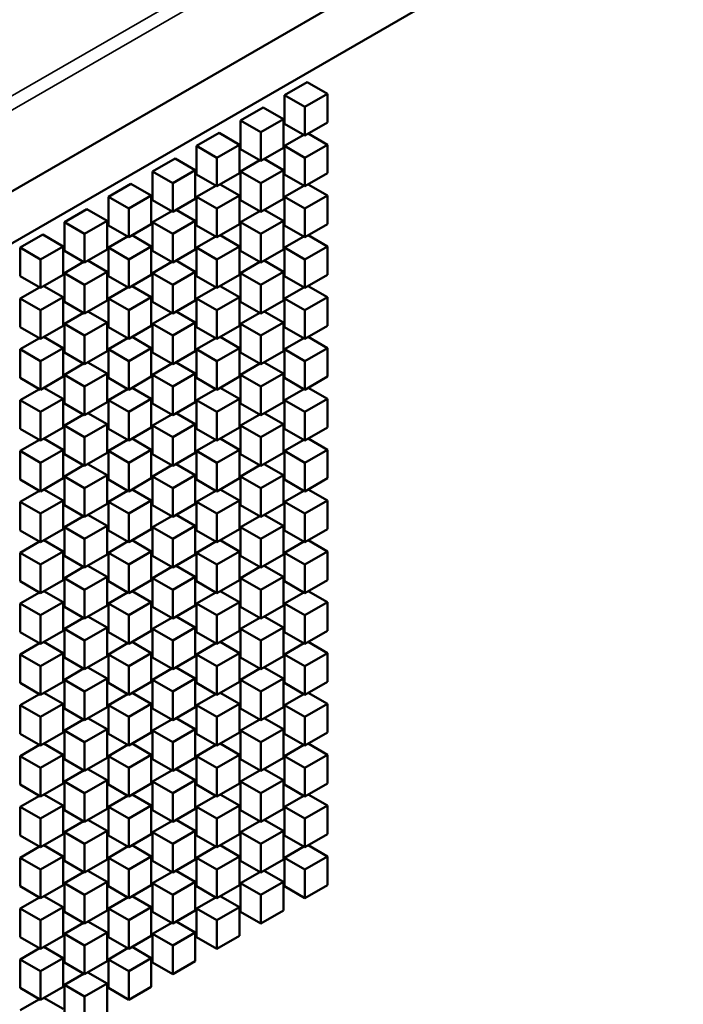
# Model space of a CAD drawing. Header units: millimetres. Extents: x 0 to 4878, y -120 to 1682.
# Tile 183 of 256: x 1940 to 1960, y 665 to 696. Entities that reach past the tile are written whole.
import ezdxf

# ---------------------------------------------------------------- set-up
doc = ezdxf.new("R2010")
doc.units = ezdxf.units.MM
doc.header["$LTSCALE"] = 2
doc.layers.add('Sichtbar (ISO)', color=7, linetype='Continuous', lineweight=50)
doc.layers.add('Sichtbar schmal (ISO)', color=7, linetype='Continuous', lineweight=35)

msp = doc.modelspace()

# ---------------------------------------------------------------- linework, layer by layer
at = {"layer": 'Sichtbar (ISO)'}
for p, q in [((1925.5377, 682.1876), (2102.2083, 784.1884)), ((1926.9519, 681.3711), (2103.6225, 783.3719)), ((1947.9529, 693.2062), (1948.66, 693.6145)), ((1949.2964, 693.247), (1948.66, 693.6145)), ((1947.9529, 692.3081), (1947.9529, 693.2062)), ((1948.5893, 692.8388), (1947.9529, 693.2062)), ((1948.5893, 692.8388), (1949.2964, 693.247)), ((1949.2964, 693.247), (1949.2964, 692.3489)), ((1946.572, 692.4089), (1947.2791, 692.8172)), ((1947.9155, 692.4497), (1947.2791, 692.8172)), ((1948.5893, 691.9406), (1948.5893, 692.8388)), ((1947.2084, 692.0415), (1947.9155, 692.4497)), ((1947.9155, 692.4497), (1947.9155, 691.5516)), ((1946.572, 691.5108), (1946.572, 692.4089)), ((1947.2084, 692.0415), (1946.572, 692.4089)), ((1948.5893, 691.9406), (1947.9529, 692.3081)), ((1949.2964, 692.3489), (1948.5893, 691.9406)), ((1945.191, 691.6116), (1945.8981, 692.0198)), ((1946.5345, 691.6524), (1945.8981, 692.0198)), ((1947.2084, 691.1433), (1947.2084, 692.0415)), ((1947.9529, 691.6116), (1948.5561, 691.9598)), ((1949.2964, 691.6524), (1948.6933, 692.0007)), ((1945.191, 690.7135), (1945.191, 691.6116)), ((1945.8274, 691.2442), (1945.191, 691.6116)), ((1945.8274, 691.2442), (1946.5345, 691.6524)), ((1946.5345, 691.6524), (1946.5345, 690.7543)), ((1947.2084, 691.1433), (1946.572, 691.5108)), ((1947.9155, 691.5516), (1947.2084, 691.1433)), ((1947.9529, 690.7135), (1947.9529, 691.6116)), ((1948.5893, 691.2442), (1947.9529, 691.6116)), ((1948.5893, 691.2442), (1949.2964, 691.6524)), ((1949.2964, 691.6524), (1949.2964, 690.7543)), ((1943.81, 690.8143), (1944.5171, 691.2225)), ((1945.1535, 690.8551), (1944.5171, 691.2225)), ((1945.8274, 690.346), (1945.8274, 691.2442)), ((1947.9155, 690.8551), (1947.3123, 691.2034)), ((1948.5893, 690.346), (1948.5893, 691.2442)), ((1946.572, 690.8143), (1947.1751, 691.1625)), ((1943.81, 689.9161), (1943.81, 690.8143)), ((1944.4464, 690.4469), (1943.81, 690.8143)), ((1944.4464, 690.4469), (1945.1535, 690.8551)), ((1945.1535, 690.8551), (1945.1535, 689.957)), ((1945.8274, 690.346), (1945.191, 690.7135)), ((1946.5345, 690.7543), (1945.8274, 690.346)), ((1946.572, 689.9161), (1946.572, 690.8143)), ((1947.2084, 690.4469), (1946.572, 690.8143)), ((1947.2084, 690.4469), (1947.9155, 690.8551)), ((1947.9155, 690.8551), (1947.9155, 689.957)), ((1948.5893, 690.346), (1947.9529, 690.7135)), ((1949.2964, 690.7543), (1948.5893, 690.346)), ((1942.429, 690.017), (1943.1361, 690.4252)), ((1943.7725, 690.0578), (1943.1361, 690.4252)), ((1944.4464, 689.5487), (1944.4464, 690.4469)), ((1945.191, 690.017), (1945.7941, 690.3652)), ((1946.5345, 690.0578), (1945.9313, 690.406)), ((1947.2084, 689.5487), (1947.2084, 690.4469)), ((1947.9529, 690.017), (1948.5561, 690.3652)), ((1949.2964, 690.0578), (1948.6933, 690.406)), ((1942.429, 689.1188), (1942.429, 690.017)), ((1943.0654, 689.6496), (1942.429, 690.017)), ((1943.0654, 689.6496), (1943.7725, 690.0578)), ((1943.7725, 690.0578), (1943.7725, 689.1597)), ((1945.191, 689.1188), (1945.191, 690.017)), ((1945.8274, 689.6496), (1945.191, 690.017)), ((1945.8274, 689.6496), (1946.5345, 690.0578)), ((1946.5345, 690.0578), (1946.5345, 689.1597)), ((1947.9529, 689.1188), (1947.9529, 690.017)), ((1948.5893, 689.6496), (1947.9529, 690.017)), ((1948.5893, 689.6496), (1949.2964, 690.0578)), ((1949.2964, 690.0578), (1949.2964, 689.1597)), ((1944.4464, 689.5487), (1943.81, 689.9161)), ((1945.1535, 689.957), (1944.4464, 689.5487)), ((1947.2084, 689.5487), (1946.572, 689.9161)), ((1947.9155, 689.957), (1947.2084, 689.5487)), ((1941.048, 689.2197), (1941.7552, 689.6279)), ((1942.3915, 689.2605), (1941.7552, 689.6279)), ((1943.0654, 688.7514), (1943.0654, 689.6496)), ((1943.81, 689.2197), (1944.4132, 689.5679)), ((1945.1535, 689.2605), (1944.5503, 689.6087)), ((1945.8274, 688.7514), (1945.8274, 689.6496)), ((1946.572, 689.2197), (1947.1751, 689.5679)), ((1947.9155, 689.2605), (1947.3123, 689.6087)), ((1948.5893, 688.7514), (1948.5893, 689.6496)), ((1941.048, 688.3215), (1941.048, 689.2197)), ((1941.6844, 688.8522), (1941.048, 689.2197)), ((1941.6844, 688.8522), (1942.3915, 689.2605)), ((1942.3915, 689.2605), (1942.3915, 688.3624)), ((1943.0654, 688.7514), (1942.429, 689.1188)), ((1943.7725, 689.1597), (1943.0654, 688.7514)), ((1943.81, 688.3215), (1943.81, 689.2197)), ((1944.4464, 688.8522), (1943.81, 689.2197)), ((1944.4464, 688.8522), (1945.1535, 689.2605)), ((1945.1535, 689.2605), (1945.1535, 688.3624)), ((1945.8274, 688.7514), (1945.191, 689.1188)), ((1946.5345, 689.1597), (1945.8274, 688.7514)), ((1946.572, 688.3215), (1946.572, 689.2197)), ((1947.2084, 688.8522), (1946.572, 689.2197)), ((1947.2084, 688.8522), (1947.9155, 689.2605)), ((1947.9155, 689.2605), (1947.9155, 688.3624)), ((1948.5893, 688.7514), (1947.9529, 689.1188)), ((1949.2964, 689.1597), (1948.5893, 688.7514)), ((1939.6671, 688.4224), (1940.3742, 688.8306)), ((1941.0106, 688.4632), (1940.3742, 688.8306)), ((1941.6844, 687.9541), (1941.6844, 688.8522)), ((1942.429, 688.4224), (1943.0322, 688.7706)), ((1943.7725, 688.4632), (1943.1694, 688.8114)), ((1944.4464, 687.9541), (1944.4464, 688.8522)), ((1945.191, 688.4224), (1945.7941, 688.7706)), ((1946.5345, 688.4632), (1945.9313, 688.8114)), ((1947.2084, 687.9541), (1947.2084, 688.8522)), ((1947.9529, 688.4224), (1948.5561, 688.7706)), ((1949.2964, 688.4632), (1948.6933, 688.8114)), ((1939.6671, 687.5242), (1939.6671, 688.4224)), ((1940.3035, 688.0549), (1939.6671, 688.4224)), ((1940.3035, 688.0549), (1941.0106, 688.4632)), ((1941.0106, 688.4632), (1941.0106, 687.565)), ((1942.429, 687.5242), (1942.429, 688.4224)), ((1943.0654, 688.0549), (1942.429, 688.4224)), ((1943.0654, 688.0549), (1943.7725, 688.4632)), ((1943.7725, 688.4632), (1943.7725, 687.565)), ((1945.191, 687.5242), (1945.191, 688.4224)), ((1945.8274, 688.0549), (1945.191, 688.4224)), ((1945.8274, 688.0549), (1946.5345, 688.4632)), ((1946.5345, 688.4632), (1946.5345, 687.565)), ((1947.9529, 687.5242), (1947.9529, 688.4224)), ((1948.5893, 688.0549), (1947.9529, 688.4224)), ((1948.5893, 688.0549), (1949.2964, 688.4632)), ((1949.2964, 688.4632), (1949.2964, 687.565)), ((1941.6844, 687.9541), (1941.048, 688.3215)), ((1942.3915, 688.3624), (1941.6844, 687.9541)), ((1944.4464, 687.9541), (1943.81, 688.3215)), ((1945.1535, 688.3624), (1944.4464, 687.9541)), ((1947.2084, 687.9541), (1946.572, 688.3215)), ((1947.9155, 688.3624), (1947.2084, 687.9541)), ((1940.3035, 687.1568), (1940.3035, 688.0549)), ((1941.048, 687.6251), (1941.6512, 687.9733)), ((1942.3915, 687.6659), (1941.7884, 688.0141)), ((1943.0654, 687.1568), (1943.0654, 688.0549)), ((1943.81, 687.6251), (1944.4132, 687.9733)), ((1945.1535, 687.6659), (1944.5503, 688.0141)), ((1945.8274, 687.1568), (1945.8274, 688.0549)), ((1946.572, 687.6251), (1947.1751, 687.9733)), ((1947.9155, 687.6659), (1947.3123, 688.0141)), ((1948.5893, 687.1568), (1948.5893, 688.0549)), ((1940.3035, 687.1568), (1939.6671, 687.5242)), ((1941.0106, 687.565), (1940.3035, 687.1568)), ((1941.048, 686.7269), (1941.048, 687.6251)), ((1941.6844, 687.2576), (1941.048, 687.6251)), ((1941.6844, 687.2576), (1942.3915, 687.6659)), ((1942.3915, 687.6659), (1942.3915, 686.7677)), ((1943.0654, 687.1568), (1942.429, 687.5242)), ((1943.7725, 687.565), (1943.0654, 687.1568)), ((1943.81, 686.7269), (1943.81, 687.6251)), ((1944.4464, 687.2576), (1943.81, 687.6251)), ((1944.4464, 687.2576), (1945.1535, 687.6659)), ((1945.1535, 687.6659), (1945.1535, 686.7677)), ((1945.8274, 687.1568), (1945.191, 687.5242)), ((1946.5345, 687.565), (1945.8274, 687.1568)), ((1946.572, 686.7269), (1946.572, 687.6251)), ((1947.2084, 687.2576), (1946.572, 687.6251)), ((1947.2084, 687.2576), (1947.9155, 687.6659)), ((1947.9155, 687.6659), (1947.9155, 686.7677)), ((1948.5893, 687.1568), (1947.9529, 687.5242)), ((1949.2964, 687.565), (1948.5893, 687.1568)), ((1941.0106, 686.8686), (1940.4074, 687.2168)), ((1941.6844, 686.3595), (1941.6844, 687.2576)), ((1943.7725, 686.8686), (1943.1694, 687.2168)), ((1944.4464, 686.3595), (1944.4464, 687.2576)), ((1946.5345, 686.8686), (1945.9313, 687.2168)), ((1947.2084, 686.3595), (1947.2084, 687.2576)), ((1949.2964, 686.8686), (1948.6933, 687.2168)), ((1939.6671, 686.8277), (1940.2702, 687.176)), ((1942.429, 686.8277), (1943.0322, 687.176)), ((1945.191, 686.8277), (1945.7941, 687.176)), ((1947.9529, 686.8277), (1948.5561, 687.176)), ((1939.6671, 685.9296), (1939.6671, 686.8277)), ((1940.3035, 686.4603), (1939.6671, 686.8277)), ((1940.3035, 686.4603), (1941.0106, 686.8686)), ((1941.0106, 686.8686), (1941.0106, 685.9704)), ((1941.6844, 686.3595), (1941.048, 686.7269)), ((1942.3915, 686.7677), (1941.6844, 686.3595)), ((1942.429, 685.9296), (1942.429, 686.8277)), ((1943.0654, 686.4603), (1942.429, 686.8277)), ((1943.0654, 686.4603), (1943.7725, 686.8686)), ((1943.7725, 686.8686), (1943.7725, 685.9704)), ((1944.4464, 686.3595), (1943.81, 686.7269)), ((1945.1535, 686.7677), (1944.4464, 686.3595)), ((1945.191, 685.9296), (1945.191, 686.8277)), ((1945.8274, 686.4603), (1945.191, 686.8277)), ((1945.8274, 686.4603), (1946.5345, 686.8686)), ((1946.5345, 686.8686), (1946.5345, 685.9704)), ((1947.2084, 686.3595), (1946.572, 686.7269)), ((1947.9155, 686.7677), (1947.2084, 686.3595)), ((1947.9529, 685.9296), (1947.9529, 686.8277)), ((1948.5893, 686.4603), (1947.9529, 686.8277)), ((1948.5893, 686.4603), (1949.2964, 686.8686)), ((1949.2964, 686.8686), (1949.2964, 685.9704)), ((1940.3035, 685.5622), (1940.3035, 686.4603)), ((1941.048, 686.0304), (1941.6512, 686.3787)), ((1942.3915, 686.0713), (1941.7884, 686.4195)), ((1943.0654, 685.5622), (1943.0654, 686.4603)), ((1943.81, 686.0304), (1944.4132, 686.3787)), ((1945.1535, 686.0713), (1944.5503, 686.4195)), ((1945.8274, 685.5622), (1945.8274, 686.4603)), ((1946.572, 686.0304), (1947.1751, 686.3787)), ((1947.9155, 686.0713), (1947.3123, 686.4195)), ((1948.5893, 685.5622), (1948.5893, 686.4603)), ((1941.0106, 685.9704), (1940.3035, 685.5622)), ((1941.048, 685.1323), (1941.048, 686.0304)), ((1941.6844, 685.663), (1941.048, 686.0304)), ((1941.6844, 685.663), (1942.3915, 686.0713)), ((1942.3915, 686.0713), (1942.3915, 685.1731)), ((1943.7725, 685.9704), (1943.0654, 685.5622)), ((1943.81, 685.1323), (1943.81, 686.0304)), ((1944.4464, 685.663), (1943.81, 686.0304)), ((1944.4464, 685.663), (1945.1535, 686.0713)), ((1945.1535, 686.0713), (1945.1535, 685.1731)), ((1946.5345, 685.9704), (1945.8274, 685.5622)), ((1946.572, 685.1323), (1946.572, 686.0304)), ((1947.2084, 685.663), (1946.572, 686.0304)), ((1947.2084, 685.663), (1947.9155, 686.0713)), ((1947.9155, 686.0713), (1947.9155, 685.1731)), ((1949.2964, 685.9704), (1948.5893, 685.5622)), ((1940.3035, 685.5622), (1939.6671, 685.9296)), ((1941.6844, 684.7649), (1941.6844, 685.663)), ((1943.0654, 685.5622), (1942.429, 685.9296)), ((1944.4464, 684.7649), (1944.4464, 685.663)), ((1945.8274, 685.5622), (1945.191, 685.9296)), ((1947.2084, 684.7649), (1947.2084, 685.663)), ((1948.5893, 685.5622), (1947.9529, 685.9296)), ((1939.6671, 685.2331), (1940.2702, 685.5814)), ((1941.0106, 685.274), (1940.4074, 685.6222)), ((1942.429, 685.2331), (1943.0322, 685.5814)), ((1943.7725, 685.274), (1943.1694, 685.6222)), ((1945.191, 685.2331), (1945.7941, 685.5814)), ((1946.5345, 685.274), (1945.9313, 685.6222)), ((1947.9529, 685.2331), (1948.5561, 685.5814)), ((1949.2964, 685.274), (1948.6933, 685.6222)), ((1939.6671, 684.335), (1939.6671, 685.2331)), ((1940.3035, 684.8657), (1939.6671, 685.2331)), ((1940.3035, 684.8657), (1941.0106, 685.274)), ((1941.0106, 685.274), (1941.0106, 684.3758)), ((1941.6844, 684.7649), (1941.048, 685.1323)), ((1942.3915, 685.1731), (1941.6844, 684.7649)), ((1942.429, 684.335), (1942.429, 685.2331)), ((1943.0654, 684.8657), (1942.429, 685.2331)), ((1943.0654, 684.8657), (1943.7725, 685.274)), ((1943.7725, 685.274), (1943.7725, 684.3758)), ((1944.4464, 684.7649), (1943.81, 685.1323)), ((1945.1535, 685.1731), (1944.4464, 684.7649)), ((1945.191, 684.335), (1945.191, 685.2331)), ((1945.8274, 684.8657), (1945.191, 685.2331)), ((1945.8274, 684.8657), (1946.5345, 685.274)), ((1946.5345, 685.274), (1946.5345, 684.3758)), ((1947.2084, 684.7649), (1946.572, 685.1323)), ((1947.9155, 685.1731), (1947.2084, 684.7649)), ((1947.9529, 684.335), (1947.9529, 685.2331)), ((1948.5893, 684.8657), (1947.9529, 685.2331)), ((1948.5893, 684.8657), (1949.2964, 685.274)), ((1949.2964, 685.274), (1949.2964, 684.3758)), ((1940.3035, 683.9676), (1940.3035, 684.8657)), ((1941.048, 684.4358), (1941.6512, 684.7841)), ((1942.3915, 684.4766), (1941.7884, 684.8249)), ((1943.0654, 683.9676), (1943.0654, 684.8657)), ((1943.81, 684.4358), (1944.4132, 684.7841)), ((1945.1535, 684.4766), (1944.5503, 684.8249)), ((1945.8274, 683.9676), (1945.8274, 684.8657)), ((1946.572, 684.4358), (1947.1751, 684.7841)), ((1947.9155, 684.4766), (1947.3123, 684.8249)), ((1948.5893, 683.9676), (1948.5893, 684.8657)), ((1941.048, 683.5377), (1941.048, 684.4358)), ((1941.6844, 684.0684), (1941.048, 684.4358)), ((1941.6844, 684.0684), (1942.3915, 684.4766)), ((1942.3915, 684.4766), (1942.3915, 683.5785)), ((1943.81, 683.5377), (1943.81, 684.4358)), ((1944.4464, 684.0684), (1943.81, 684.4358)), ((1944.4464, 684.0684), (1945.1535, 684.4766)), ((1945.1535, 684.4766), (1945.1535, 683.5785)), ((1946.572, 683.5377), (1946.572, 684.4358)), ((1947.2084, 684.0684), (1946.572, 684.4358)), ((1947.2084, 684.0684), (1947.9155, 684.4766)), ((1947.9155, 684.4766), (1947.9155, 683.5785)), ((1940.3035, 683.9676), (1939.6671, 684.335)), ((1941.0106, 684.3758), (1940.3035, 683.9676)), ((1943.0654, 683.9676), (1942.429, 684.335)), ((1943.7725, 684.3758), (1943.0654, 683.9676)), ((1945.8274, 683.9676), (1945.191, 684.335)), ((1946.5345, 684.3758), (1945.8274, 683.9676)), ((1948.5893, 683.9676), (1947.9529, 684.335)), ((1949.2964, 684.3758), (1948.5893, 683.9676)), ((1939.6671, 683.6385), (1940.2702, 683.9867)), ((1941.0106, 683.6793), (1940.4074, 684.0276)), ((1941.6844, 683.1702), (1941.6844, 684.0684)), ((1942.429, 683.6385), (1943.0322, 683.9867)), ((1943.7725, 683.6793), (1943.1694, 684.0276)), ((1944.4464, 683.1702), (1944.4464, 684.0684)), ((1945.191, 683.6385), (1945.7941, 683.9867)), ((1946.5345, 683.6793), (1945.9313, 684.0276)), ((1947.2084, 683.1702), (1947.2084, 684.0684)), ((1947.9529, 683.6385), (1948.5561, 683.9867)), ((1949.2964, 683.6793), (1948.6933, 684.0276)), ((1939.6671, 682.7404), (1939.6671, 683.6385)), ((1940.3035, 683.2711), (1939.6671, 683.6385)), ((1940.3035, 683.2711), (1941.0106, 683.6793)), ((1941.0106, 683.6793), (1941.0106, 682.7812)), ((1941.6844, 683.1702), (1941.048, 683.5377)), ((1942.3915, 683.5785), (1941.6844, 683.1702)), ((1942.429, 682.7404), (1942.429, 683.6385)), ((1943.0654, 683.2711), (1942.429, 683.6385)), ((1943.0654, 683.2711), (1943.7725, 683.6793)), ((1943.7725, 683.6793), (1943.7725, 682.7812)), ((1944.4464, 683.1702), (1943.81, 683.5377)), ((1945.1535, 683.5785), (1944.4464, 683.1702)), ((1945.191, 682.7404), (1945.191, 683.6385)), ((1945.8274, 683.2711), (1945.191, 683.6385)), ((1945.8274, 683.2711), (1946.5345, 683.6793)), ((1946.5345, 683.6793), (1946.5345, 682.7812)), ((1947.2084, 683.1702), (1946.572, 683.5377)), ((1947.9155, 683.5785), (1947.2084, 683.1702)), ((1947.9529, 682.7404), (1947.9529, 683.6385)), ((1948.5893, 683.2711), (1947.9529, 683.6385)), ((1948.5893, 683.2711), (1949.2964, 683.6793)), ((1949.2964, 683.6793), (1949.2964, 682.7812)), ((1940.3035, 682.3729), (1940.3035, 683.2711)), ((1941.048, 682.8412), (1941.6512, 683.1894)), ((1942.3915, 682.882), (1941.7884, 683.2303)), ((1943.0654, 682.3729), (1943.0654, 683.2711)), ((1943.81, 682.8412), (1944.4132, 683.1894)), ((1945.1535, 682.882), (1944.5503, 683.2303)), ((1945.8274, 682.3729), (1945.8274, 683.2711)), ((1946.572, 682.8412), (1947.1751, 683.1894)), ((1947.9155, 682.882), (1947.3123, 683.2303)), ((1948.5893, 682.3729), (1948.5893, 683.2711)), ((1941.6844, 682.4738), (1942.3915, 682.882)), ((1942.3915, 682.882), (1942.3915, 681.9839)), ((1944.4464, 682.4738), (1945.1535, 682.882)), ((1945.1535, 682.882), (1945.1535, 681.9839)), ((1947.2084, 682.4738), (1947.9155, 682.882)), ((1947.9155, 682.882), (1947.9155, 681.9839)), ((1940.3035, 682.3729), (1939.6671, 682.7404)), ((1941.0106, 682.7812), (1940.3035, 682.3729)), ((1941.048, 681.9431), (1941.048, 682.8412)), ((1941.6844, 682.4738), (1941.048, 682.8412)), ((1943.0654, 682.3729), (1942.429, 682.7404)), ((1943.7725, 682.7812), (1943.0654, 682.3729)), ((1943.81, 681.9431), (1943.81, 682.8412)), ((1944.4464, 682.4738), (1943.81, 682.8412)), ((1945.8274, 682.3729), (1945.191, 682.7404)), ((1946.5345, 682.7812), (1945.8274, 682.3729)), ((1946.572, 681.9431), (1946.572, 682.8412)), ((1947.2084, 682.4738), (1946.572, 682.8412)), ((1948.5893, 682.3729), (1947.9529, 682.7404)), ((1949.2964, 682.7812), (1948.5893, 682.3729)), ((1939.6671, 682.0439), (1940.2702, 682.3921)), ((1941.0106, 682.0847), (1940.4074, 682.433)), ((1941.6844, 681.5756), (1941.6844, 682.4738)), ((1942.429, 682.0439), (1943.0322, 682.3921)), ((1943.7725, 682.0847), (1943.1694, 682.433)), ((1944.4464, 681.5756), (1944.4464, 682.4738)), ((1945.191, 682.0439), (1945.7941, 682.3921)), ((1946.5345, 682.0847), (1945.9313, 682.433)), ((1947.2084, 681.5756), (1947.2084, 682.4738)), ((1947.9529, 682.0439), (1948.5561, 682.3921)), ((1949.2964, 682.0847), (1948.6933, 682.433)), ((1939.6671, 681.1457), (1939.6671, 682.0439)), ((1940.3035, 681.6765), (1939.6671, 682.0439)), ((1940.3035, 681.6765), (1941.0106, 682.0847)), ((1941.0106, 682.0847), (1941.0106, 681.1866)), ((1941.6844, 681.5756), (1941.048, 681.9431)), ((1942.3915, 681.9839), (1941.6844, 681.5756)), ((1942.429, 681.1457), (1942.429, 682.0439)), ((1943.0654, 681.6765), (1942.429, 682.0439)), ((1943.0654, 681.6765), (1943.7725, 682.0847)), ((1943.7725, 682.0847), (1943.7725, 681.1866)), ((1944.4464, 681.5756), (1943.81, 681.9431)), ((1945.1535, 681.9839), (1944.4464, 681.5756)), ((1945.191, 681.1457), (1945.191, 682.0439)), ((1945.8274, 681.6765), (1945.191, 682.0439)), ((1945.8274, 681.6765), (1946.5345, 682.0847)), ((1946.5345, 682.0847), (1946.5345, 681.1866)), ((1947.2084, 681.5756), (1946.572, 681.9431)), ((1947.9155, 681.9839), (1947.2084, 681.5756)), ((1947.9529, 681.1457), (1947.9529, 682.0439)), ((1948.5893, 681.6765), (1947.9529, 682.0439)), ((1948.5893, 681.6765), (1949.2964, 682.0847)), ((1949.2964, 682.0847), (1949.2964, 681.1866)), ((1940.3035, 680.7783), (1940.3035, 681.6765)), ((1942.3915, 681.2874), (1941.7884, 681.6356)), ((1943.0654, 680.7783), (1943.0654, 681.6765)), ((1945.1535, 681.2874), (1944.5503, 681.6356)), ((1945.8274, 680.7783), (1945.8274, 681.6765)), ((1947.9155, 681.2874), (1947.3123, 681.6356)), ((1948.5893, 680.7783), (1948.5893, 681.6765)), ((1941.048, 681.2466), (1941.6512, 681.5948)), ((1943.81, 681.2466), (1944.4132, 681.5948)), ((1946.572, 681.2466), (1947.1751, 681.5948)), ((1940.3035, 680.7783), (1939.6671, 681.1457)), ((1941.0106, 681.1866), (1940.3035, 680.7783)), ((1941.048, 680.3484), (1941.048, 681.2466)), ((1941.6844, 680.8792), (1941.048, 681.2466)), ((1941.6844, 680.8792), (1942.3915, 681.2874)), ((1942.3915, 681.2874), (1942.3915, 680.3893)), ((1943.0654, 680.7783), (1942.429, 681.1457)), ((1943.7725, 681.1866), (1943.0654, 680.7783)), ((1943.81, 680.3484), (1943.81, 681.2466)), ((1944.4464, 680.8792), (1943.81, 681.2466)), ((1944.4464, 680.8792), (1945.1535, 681.2874)), ((1945.1535, 681.2874), (1945.1535, 680.3893)), ((1945.8274, 680.7783), (1945.191, 681.1457)), ((1946.5345, 681.1866), (1945.8274, 680.7783)), ((1946.572, 680.3484), (1946.572, 681.2466)), ((1947.2084, 680.8792), (1946.572, 681.2466)), ((1947.2084, 680.8792), (1947.9155, 681.2874)), ((1947.9155, 681.2874), (1947.9155, 680.3893)), ((1948.5893, 680.7783), (1947.9529, 681.1457)), ((1949.2964, 681.1866), (1948.5893, 680.7783)), ((1939.6671, 680.4493), (1940.2702, 680.7975)), ((1941.0106, 680.4901), (1940.4074, 680.8383)), ((1941.6844, 679.981), (1941.6844, 680.8792)), ((1942.429, 680.4493), (1943.0322, 680.7975)), ((1943.7725, 680.4901), (1943.1694, 680.8383)), ((1944.4464, 679.981), (1944.4464, 680.8792)), ((1945.191, 680.4493), (1945.7941, 680.7975)), ((1946.5345, 680.4901), (1945.9313, 680.8383)), ((1947.2084, 679.981), (1947.2084, 680.8792)), ((1947.9529, 680.4493), (1948.5561, 680.7975)), ((1949.2964, 680.4901), (1948.6933, 680.8383)), ((1939.6671, 679.5511), (1939.6671, 680.4493)), ((1940.3035, 680.0819), (1939.6671, 680.4493)), ((1940.3035, 680.0819), (1941.0106, 680.4901)), ((1941.0106, 680.4901), (1941.0106, 679.592)), ((1942.429, 679.5511), (1942.429, 680.4493)), ((1943.0654, 680.0819), (1942.429, 680.4493)), ((1943.0654, 680.0819), (1943.7725, 680.4901)), ((1943.7725, 680.4901), (1943.7725, 679.592)), ((1945.191, 679.5511), (1945.191, 680.4493)), ((1945.8274, 680.0819), (1945.191, 680.4493)), ((1945.8274, 680.0819), (1946.5345, 680.4901)), ((1946.5345, 680.4901), (1946.5345, 679.592)), ((1947.9529, 679.5511), (1947.9529, 680.4493)), ((1948.5893, 680.0819), (1947.9529, 680.4493)), ((1948.5893, 680.0819), (1949.2964, 680.4901)), ((1949.2964, 680.4901), (1949.2964, 679.592)), ((1940.3035, 679.1837), (1940.3035, 680.0819)), ((1941.6844, 679.981), (1941.048, 680.3484)), ((1942.3915, 680.3893), (1941.6844, 679.981)), ((1943.0654, 679.1837), (1943.0654, 680.0819)), ((1944.4464, 679.981), (1943.81, 680.3484)), ((1945.1535, 680.3893), (1944.4464, 679.981)), ((1945.8274, 679.1837), (1945.8274, 680.0819)), ((1947.2084, 679.981), (1946.572, 680.3484)), ((1947.9155, 680.3893), (1947.2084, 679.981)), ((1948.5893, 679.1837), (1948.5893, 680.0819)), ((1941.048, 679.652), (1941.6512, 680.0002)), ((1942.3915, 679.6928), (1941.7884, 680.041)), ((1943.81, 679.652), (1944.4132, 680.0002)), ((1945.1535, 679.6928), (1944.5503, 680.041)), ((1946.572, 679.652), (1947.1751, 680.0002)), ((1947.9155, 679.6928), (1947.3123, 680.041)), ((1940.3035, 679.1837), (1939.6671, 679.5511)), ((1941.0106, 679.592), (1940.3035, 679.1837)), ((1941.048, 678.7538), (1941.048, 679.652)), ((1941.6844, 679.2845), (1941.048, 679.652)), ((1941.6844, 679.2845), (1942.3915, 679.6928)), ((1942.3915, 679.6928), (1942.3915, 678.7946)), ((1943.0654, 679.1837), (1942.429, 679.5511)), ((1943.7725, 679.592), (1943.0654, 679.1837)), ((1943.81, 678.7538), (1943.81, 679.652)), ((1944.4464, 679.2845), (1943.81, 679.652)), ((1944.4464, 679.2845), (1945.1535, 679.6928)), ((1945.1535, 679.6928), (1945.1535, 678.7946)), ((1945.8274, 679.1837), (1945.191, 679.5511)), ((1946.5345, 679.592), (1945.8274, 679.1837)), ((1946.572, 678.7538), (1946.572, 679.652)), ((1947.2084, 679.2845), (1946.572, 679.652)), ((1947.2084, 679.2845), (1947.9155, 679.6928)), ((1947.9155, 679.6928), (1947.9155, 678.7946)), ((1948.5893, 679.1837), (1947.9529, 679.5511)), ((1949.2964, 679.592), (1948.5893, 679.1837)), ((1939.6671, 678.8547), (1940.2702, 679.2029)), ((1941.0106, 678.8955), (1940.4074, 679.2437)), ((1941.6844, 678.3864), (1941.6844, 679.2845)), ((1942.429, 678.8547), (1943.0322, 679.2029)), ((1943.7725, 678.8955), (1943.1694, 679.2437)), ((1944.4464, 678.3864), (1944.4464, 679.2845)), ((1945.191, 678.8547), (1945.7941, 679.2029)), ((1946.5345, 678.8955), (1945.9313, 679.2437)), ((1947.2084, 678.3864), (1947.2084, 679.2845)), ((1947.9529, 678.8547), (1948.5561, 679.2029)), ((1949.2964, 678.8955), (1948.6933, 679.2437)), ((1939.6671, 677.9565), (1939.6671, 678.8547)), ((1940.3035, 678.4872), (1939.6671, 678.8547)), ((1940.3035, 678.4872), (1941.0106, 678.8955)), ((1941.0106, 678.8955), (1941.0106, 677.9973)), ((1942.429, 677.9565), (1942.429, 678.8547)), ((1943.0654, 678.4872), (1942.429, 678.8547)), ((1943.0654, 678.4872), (1943.7725, 678.8955)), ((1943.7725, 678.8955), (1943.7725, 677.9973)), ((1945.191, 677.9565), (1945.191, 678.8547)), ((1945.8274, 678.4872), (1945.191, 678.8547)), ((1945.8274, 678.4872), (1946.5345, 678.8955)), ((1946.5345, 678.8955), (1946.5345, 677.9973)), ((1947.9529, 677.9565), (1947.9529, 678.8547)), ((1948.5893, 678.4872), (1947.9529, 678.8547)), ((1948.5893, 678.4872), (1949.2964, 678.8955)), ((1949.2964, 678.8955), (1949.2964, 677.9973)), ((1941.6844, 678.3864), (1941.048, 678.7538)), ((1942.3915, 678.7946), (1941.6844, 678.3864)), ((1944.4464, 678.3864), (1943.81, 678.7538)), ((1945.1535, 678.7946), (1944.4464, 678.3864)), ((1947.2084, 678.3864), (1946.572, 678.7538)), ((1947.9155, 678.7946), (1947.2084, 678.3864)), ((1940.3035, 677.5891), (1940.3035, 678.4872)), ((1941.048, 678.0573), (1941.6512, 678.4056)), ((1942.3915, 678.0982), (1941.7884, 678.4464)), ((1943.0654, 677.5891), (1943.0654, 678.4872)), ((1943.81, 678.0573), (1944.4132, 678.4056)), ((1945.1535, 678.0982), (1944.5503, 678.4464)), ((1945.8274, 677.5891), (1945.8274, 678.4872)), ((1946.572, 678.0573), (1947.1751, 678.4056)), ((1947.9155, 678.0982), (1947.3123, 678.4464)), ((1948.5893, 677.5891), (1948.5893, 678.4872)), ((1940.3035, 677.5891), (1939.6671, 677.9565)), ((1941.0106, 677.9973), (1940.3035, 677.5891)), ((1941.048, 677.1592), (1941.048, 678.0573)), ((1941.6844, 677.6899), (1941.048, 678.0573)), ((1941.6844, 677.6899), (1942.3915, 678.0982)), ((1942.3915, 678.0982), (1942.3915, 677.2)), ((1943.0654, 677.5891), (1942.429, 677.9565)), ((1943.7725, 677.9973), (1943.0654, 677.5891)), ((1943.81, 677.1592), (1943.81, 678.0573)), ((1944.4464, 677.6899), (1943.81, 678.0573)), ((1944.4464, 677.6899), (1945.1535, 678.0982)), ((1945.1535, 678.0982), (1945.1535, 677.2)), ((1945.8274, 677.5891), (1945.191, 677.9565)), ((1946.5345, 677.9973), (1945.8274, 677.5891)), ((1946.572, 677.1592), (1946.572, 678.0573)), ((1947.2084, 677.6899), (1946.572, 678.0573)), ((1947.2084, 677.6899), (1947.9155, 678.0982)), ((1947.9155, 678.0982), (1947.9155, 677.2)), ((1948.5893, 677.5891), (1947.9529, 677.9565)), ((1949.2964, 677.9973), (1948.5893, 677.5891)), ((1941.0106, 677.3009), (1940.4074, 677.6491)), ((1941.6844, 676.7918), (1941.6844, 677.6899)), ((1943.7725, 677.3009), (1943.1694, 677.6491)), ((1944.4464, 676.7918), (1944.4464, 677.6899)), ((1946.5345, 677.3009), (1945.9313, 677.6491)), ((1947.2084, 676.7918), (1947.2084, 677.6899)), ((1949.2964, 677.3009), (1948.6933, 677.6491)), ((1939.6671, 677.26), (1940.2702, 677.6083)), ((1942.429, 677.26), (1943.0322, 677.6083)), ((1945.191, 677.26), (1945.7941, 677.6083)), ((1947.9529, 677.26), (1948.5561, 677.6083)), ((1939.6671, 676.3619), (1939.6671, 677.26)), ((1940.3035, 676.8926), (1939.6671, 677.26)), ((1940.3035, 676.8926), (1941.0106, 677.3009)), ((1941.0106, 677.3009), (1941.0106, 676.4027)), ((1941.6844, 676.7918), (1941.048, 677.1592)), ((1942.3915, 677.2), (1941.6844, 676.7918)), ((1942.429, 676.3619), (1942.429, 677.26)), ((1943.0654, 676.8926), (1942.429, 677.26)), ((1943.0654, 676.8926), (1943.7725, 677.3009)), ((1943.7725, 677.3009), (1943.7725, 676.4027)), ((1944.4464, 676.7918), (1943.81, 677.1592)), ((1945.1535, 677.2), (1944.4464, 676.7918)), ((1945.191, 676.3619), (1945.191, 677.26)), ((1945.8274, 676.8926), (1945.191, 677.26)), ((1945.8274, 676.8926), (1946.5345, 677.3009)), ((1946.5345, 677.3009), (1946.5345, 676.4027)), ((1947.2084, 676.7918), (1946.572, 677.1592)), ((1947.9155, 677.2), (1947.2084, 676.7918)), ((1947.9529, 676.3619), (1947.9529, 677.26)), ((1948.5893, 676.8926), (1947.9529, 677.26)), ((1948.5893, 676.8926), (1949.2964, 677.3009)), ((1949.2964, 677.3009), (1949.2964, 676.4027)), ((1940.3035, 675.9945), (1940.3035, 676.8926)), ((1941.048, 676.4627), (1941.6512, 676.811)), ((1942.3915, 676.5036), (1941.7884, 676.8518)), ((1943.0654, 675.9945), (1943.0654, 676.8926)), ((1943.81, 676.4627), (1944.4132, 676.811)), ((1945.1535, 676.5036), (1944.5503, 676.8518)), ((1945.8274, 675.9945), (1945.8274, 676.8926)), ((1946.572, 676.4627), (1947.1751, 676.811)), ((1947.9155, 676.5036), (1947.3123, 676.8518)), ((1948.5893, 675.9945), (1948.5893, 676.8926)), ((1941.0106, 676.4027), (1940.3035, 675.9945)), ((1941.048, 675.5646), (1941.048, 676.4627)), ((1941.6844, 676.0953), (1941.048, 676.4627)), ((1941.6844, 676.0953), (1942.3915, 676.5036)), ((1942.3915, 676.5036), (1942.3915, 675.6054)), ((1943.7725, 676.4027), (1943.0654, 675.9945)), ((1943.81, 675.5646), (1943.81, 676.4627)), ((1944.4464, 676.0953), (1943.81, 676.4627)), ((1944.4464, 676.0953), (1945.1535, 676.5036)), ((1945.1535, 676.5036), (1945.1535, 675.6054)), ((1946.5345, 676.4027), (1945.8274, 675.9945)), ((1946.572, 675.5646), (1946.572, 676.4627)), ((1947.2084, 676.0953), (1946.572, 676.4627)), ((1947.2084, 676.0953), (1947.9155, 676.5036)), ((1947.9155, 676.5036), (1947.9155, 675.6054)), ((1949.2964, 676.4027), (1948.5893, 675.9945)), ((1940.3035, 675.9945), (1939.6671, 676.3619)), ((1941.6844, 675.1972), (1941.6844, 676.0953)), ((1943.0654, 675.9945), (1942.429, 676.3619)), ((1944.4464, 675.1972), (1944.4464, 676.0953)), ((1945.8274, 675.9945), (1945.191, 676.3619)), ((1947.2084, 675.1972), (1947.2084, 676.0953)), ((1948.5893, 675.9945), (1947.9529, 676.3619)), ((1939.6671, 675.6654), (1940.2702, 676.0137)), ((1941.0106, 675.7062), (1940.4074, 676.0545)), ((1942.429, 675.6654), (1943.0322, 676.0137)), ((1943.7725, 675.7062), (1943.1694, 676.0545)), ((1945.191, 675.6654), (1945.7941, 676.0137)), ((1946.5345, 675.7062), (1945.9313, 676.0545)), ((1947.9529, 675.6654), (1948.5561, 676.0137)), ((1949.2964, 675.7062), (1948.6933, 676.0545)), ((1939.6671, 674.7673), (1939.6671, 675.6654)), ((1940.3035, 675.298), (1939.6671, 675.6654)), ((1940.3035, 675.298), (1941.0106, 675.7062)), ((1941.0106, 675.7062), (1941.0106, 674.8081)), ((1941.6844, 675.1972), (1941.048, 675.5646)), ((1942.3915, 675.6054), (1941.6844, 675.1972)), ((1942.429, 674.7673), (1942.429, 675.6654)), ((1943.0654, 675.298), (1942.429, 675.6654)), ((1943.0654, 675.298), (1943.7725, 675.7062)), ((1943.7725, 675.7062), (1943.7725, 674.8081)), ((1944.4464, 675.1972), (1943.81, 675.5646)), ((1945.1535, 675.6054), (1944.4464, 675.1972)), ((1945.191, 674.7673), (1945.191, 675.6654)), ((1945.8274, 675.298), (1945.191, 675.6654)), ((1945.8274, 675.298), (1946.5345, 675.7062)), ((1946.5345, 675.7062), (1946.5345, 674.8081)), ((1947.2084, 675.1972), (1946.572, 675.5646)), ((1947.9155, 675.6054), (1947.2084, 675.1972)), ((1947.9529, 674.7673), (1947.9529, 675.6654)), ((1948.5893, 675.298), (1947.9529, 675.6654)), ((1948.5893, 675.298), (1949.2964, 675.7062)), ((1949.2964, 675.7062), (1949.2964, 674.8081)), ((1940.3035, 674.3999), (1940.3035, 675.298)), ((1941.048, 674.8681), (1941.6512, 675.2163)), ((1942.3915, 674.9089), (1941.7884, 675.2572)), ((1943.0654, 674.3999), (1943.0654, 675.298)), ((1943.81, 674.8681), (1944.4132, 675.2163)), ((1945.1535, 674.9089), (1944.5503, 675.2572)), ((1945.8274, 674.3999), (1945.8274, 675.298)), ((1946.572, 674.8681), (1947.1751, 675.2163)), ((1947.9155, 674.9089), (1947.3123, 675.2572)), ((1948.5893, 674.3999), (1948.5893, 675.298)), ((1941.048, 673.97), (1941.048, 674.8681)), ((1941.6844, 674.5007), (1941.048, 674.8681)), ((1941.6844, 674.5007), (1942.3915, 674.9089)), ((1942.3915, 674.9089), (1942.3915, 674.0108)), ((1943.81, 673.97), (1943.81, 674.8681)), ((1944.4464, 674.5007), (1943.81, 674.8681)), ((1944.4464, 674.5007), (1945.1535, 674.9089)), ((1945.1535, 674.9089), (1945.1535, 674.0108)), ((1946.572, 673.97), (1946.572, 674.8681)), ((1947.2084, 674.5007), (1946.572, 674.8681)), ((1947.2084, 674.5007), (1947.9155, 674.9089)), ((1947.9155, 674.9089), (1947.9155, 674.0108)), ((1940.3035, 674.3999), (1939.6671, 674.7673)), ((1941.0106, 674.8081), (1940.3035, 674.3999)), ((1943.0654, 674.3999), (1942.429, 674.7673)), ((1943.7725, 674.8081), (1943.0654, 674.3999)), ((1945.8274, 674.3999), (1945.191, 674.7673)), ((1946.5345, 674.8081), (1945.8274, 674.3999)), ((1948.5893, 674.3999), (1947.9529, 674.7673)), ((1949.2964, 674.8081), (1948.5893, 674.3999)), ((1939.6671, 674.0708), (1940.2702, 674.419)), ((1941.0106, 674.1116), (1940.4074, 674.4599)), ((1941.6844, 673.6025), (1941.6844, 674.5007)), ((1942.429, 674.0708), (1943.0322, 674.419)), ((1943.7725, 674.1116), (1943.1694, 674.4599)), ((1944.4464, 673.6025), (1944.4464, 674.5007)), ((1945.191, 674.0708), (1945.7941, 674.419)), ((1946.5345, 674.1116), (1945.9313, 674.4599)), ((1947.2084, 673.6025), (1947.2084, 674.5007)), ((1947.9529, 674.0708), (1948.5561, 674.419)), ((1949.2964, 674.1116), (1948.6933, 674.4599)), ((1939.6671, 673.1727), (1939.6671, 674.0708)), ((1940.3035, 673.7034), (1939.6671, 674.0708)), ((1940.3035, 673.7034), (1941.0106, 674.1116)), ((1941.0106, 674.1116), (1941.0106, 673.2135)), ((1941.6844, 673.6025), (1941.048, 673.97)), ((1942.3915, 674.0108), (1941.6844, 673.6025)), ((1942.429, 673.1727), (1942.429, 674.0708)), ((1943.0654, 673.7034), (1942.429, 674.0708)), ((1943.0654, 673.7034), (1943.7725, 674.1116)), ((1943.7725, 674.1116), (1943.7725, 673.2135)), ((1944.4464, 673.6025), (1943.81, 673.97)), ((1945.1535, 674.0108), (1944.4464, 673.6025)), ((1945.191, 673.1727), (1945.191, 674.0708)), ((1945.8274, 673.7034), (1945.191, 674.0708)), ((1945.8274, 673.7034), (1946.5345, 674.1116)), ((1946.5345, 674.1116), (1946.5345, 673.2135)), ((1947.2084, 673.6025), (1946.572, 673.97)), ((1947.9155, 674.0108), (1947.2084, 673.6025)), ((1947.9529, 673.1727), (1947.9529, 674.0708)), ((1948.5893, 673.7034), (1947.9529, 674.0708)), ((1948.5893, 673.7034), (1949.2964, 674.1116)), ((1949.2964, 674.1116), (1949.2964, 673.2135)), ((1940.3035, 672.8052), (1940.3035, 673.7034)), ((1941.048, 673.2735), (1941.6512, 673.6217)), ((1942.3915, 673.3143), (1941.7884, 673.6626)), ((1943.0654, 672.8052), (1943.0654, 673.7034)), ((1943.81, 673.2735), (1944.4132, 673.6217)), ((1945.1535, 673.3143), (1944.5503, 673.6626)), ((1945.8274, 672.8052), (1945.8274, 673.7034)), ((1946.572, 673.2735), (1947.1751, 673.6217)), ((1947.9155, 673.3143), (1947.3123, 673.6626)), ((1948.5893, 672.8052), (1948.5893, 673.7034)), ((1941.6844, 672.9061), (1942.3915, 673.3143)), ((1942.3915, 673.3143), (1942.3915, 672.4162)), ((1944.4464, 672.9061), (1945.1535, 673.3143)), ((1945.1535, 673.3143), (1945.1535, 672.4162)), ((1947.2084, 672.9061), (1947.9155, 673.3143)), ((1947.9155, 673.3143), (1947.9155, 672.4162)), ((1940.3035, 672.8052), (1939.6671, 673.1727)), ((1941.0106, 673.2135), (1940.3035, 672.8052)), ((1941.048, 672.3753), (1941.048, 673.2735)), ((1941.6844, 672.9061), (1941.048, 673.2735)), ((1943.0654, 672.8052), (1942.429, 673.1727)), ((1943.7725, 673.2135), (1943.0654, 672.8052)), ((1943.81, 672.3753), (1943.81, 673.2735)), ((1944.4464, 672.9061), (1943.81, 673.2735)), ((1945.8274, 672.8052), (1945.191, 673.1727)), ((1946.5345, 673.2135), (1945.8274, 672.8052)), ((1946.572, 672.3753), (1946.572, 673.2735)), ((1947.2084, 672.9061), (1946.572, 673.2735)), ((1948.5893, 672.8052), (1947.9529, 673.1727)), ((1949.2964, 673.2135), (1948.5893, 672.8052)), ((1939.6671, 672.4762), (1940.2702, 672.8244)), ((1941.0106, 672.517), (1940.4074, 672.8652)), ((1941.6844, 672.0079), (1941.6844, 672.9061)), ((1942.429, 672.4762), (1943.0322, 672.8244)), ((1943.7725, 672.517), (1943.1694, 672.8652)), ((1944.4464, 672.0079), (1944.4464, 672.9061)), ((1945.191, 672.4762), (1945.7941, 672.8244)), ((1946.5345, 672.517), (1945.9313, 672.8652)), ((1947.2084, 672.0079), (1947.2084, 672.9061)), ((1947.9529, 672.4762), (1948.5561, 672.8244)), ((1949.2964, 672.517), (1948.6933, 672.8652)), ((1939.6671, 671.578), (1939.6671, 672.4762)), ((1940.3035, 672.1088), (1939.6671, 672.4762)), ((1940.3035, 672.1088), (1941.0106, 672.517)), ((1941.0106, 672.517), (1941.0106, 671.6189)), ((1941.6844, 672.0079), (1941.048, 672.3753)), ((1942.3915, 672.4162), (1941.6844, 672.0079)), ((1942.429, 671.578), (1942.429, 672.4762)), ((1943.0654, 672.1088), (1942.429, 672.4762)), ((1943.0654, 672.1088), (1943.7725, 672.517)), ((1943.7725, 672.517), (1943.7725, 671.6189)), ((1944.4464, 672.0079), (1943.81, 672.3753)), ((1945.1535, 672.4162), (1944.4464, 672.0079)), ((1945.191, 671.578), (1945.191, 672.4762)), ((1945.8274, 672.1088), (1945.191, 672.4762)), ((1945.8274, 672.1088), (1946.5345, 672.517)), ((1946.5345, 672.517), (1946.5345, 671.6189)), ((1947.2084, 672.0079), (1946.572, 672.3753)), ((1947.9155, 672.4162), (1947.2084, 672.0079)), ((1947.9529, 671.578), (1947.9529, 672.4762)), ((1948.5893, 672.1088), (1947.9529, 672.4762)), ((1948.5893, 672.1088), (1949.2964, 672.517)), ((1949.2964, 672.517), (1949.2964, 671.6189)), ((1940.3035, 671.2106), (1940.3035, 672.1088)), ((1942.3915, 671.7197), (1941.7884, 672.0679)), ((1943.0654, 671.2106), (1943.0654, 672.1088)), ((1945.1535, 671.7197), (1944.5503, 672.0679)), ((1945.8274, 671.2106), (1945.8274, 672.1088)), ((1947.9155, 671.7197), (1947.3123, 672.0679)), ((1948.5893, 671.2106), (1948.5893, 672.1088)), ((1941.048, 671.6789), (1941.6512, 672.0271)), ((1943.81, 671.6789), (1944.4132, 672.0271)), ((1946.572, 671.6789), (1947.1751, 672.0271)), ((1940.3035, 671.2106), (1939.6671, 671.578)), ((1941.0106, 671.6189), (1940.3035, 671.2106)), ((1941.048, 670.7807), (1941.048, 671.6789)), ((1941.6844, 671.3115), (1941.048, 671.6789)), ((1941.6844, 671.3115), (1942.3915, 671.7197)), ((1942.3915, 671.7197), (1942.3915, 670.8216)), ((1943.0654, 671.2106), (1942.429, 671.578)), ((1943.7725, 671.6189), (1943.0654, 671.2106)), ((1943.81, 670.7807), (1943.81, 671.6789)), ((1944.4464, 671.3115), (1943.81, 671.6789)), ((1944.4464, 671.3115), (1945.1535, 671.7197)), ((1945.1535, 671.7197), (1945.1535, 670.8216)), ((1945.8274, 671.2106), (1945.191, 671.578)), ((1946.5345, 671.6189), (1945.8274, 671.2106)), ((1946.572, 670.7807), (1946.572, 671.6789)), ((1947.2084, 671.3115), (1946.572, 671.6789)), ((1947.2084, 671.3115), (1947.9155, 671.7197)), ((1947.9155, 671.7197), (1947.9155, 670.8216)), ((1948.5893, 671.2106), (1947.9529, 671.578)), ((1949.2964, 671.6189), (1948.5893, 671.2106)), ((1939.6671, 670.8816), (1940.2702, 671.2298)), ((1941.0106, 670.9224), (1940.4074, 671.2706)), ((1941.6844, 670.4133), (1941.6844, 671.3115)), ((1942.429, 670.8816), (1943.0322, 671.2298)), ((1943.7725, 670.9224), (1943.1694, 671.2706)), ((1944.4464, 670.4133), (1944.4464, 671.3115)), ((1945.191, 670.8816), (1945.7941, 671.2298)), ((1946.5345, 670.9224), (1945.9313, 671.2706)), ((1947.2084, 670.4133), (1947.2084, 671.3115)), ((1947.9529, 670.8816), (1948.5561, 671.2298)), ((1949.2964, 670.9224), (1948.6933, 671.2706)), ((1939.6671, 669.9834), (1939.6671, 670.8816)), ((1940.3035, 670.5141), (1939.6671, 670.8816)), ((1940.3035, 670.5141), (1941.0106, 670.9224)), ((1941.0106, 670.9224), (1941.0106, 670.0242)), ((1942.3915, 670.8216), (1941.6844, 670.4133)), ((1942.429, 669.9834), (1942.429, 670.8816)), ((1943.0654, 670.5141), (1942.429, 670.8816)), ((1943.0654, 670.5141), (1943.7725, 670.9224)), ((1943.7725, 670.9224), (1943.7725, 670.0242)), ((1945.1535, 670.8216), (1944.4464, 670.4133)), ((1945.191, 669.9834), (1945.191, 670.8816)), ((1945.8274, 670.5141), (1945.191, 670.8816)), ((1945.8274, 670.5141), (1946.5345, 670.9224)), ((1946.5345, 670.9224), (1946.5345, 670.0242)), ((1947.9155, 670.8216), (1947.2084, 670.4133)), ((1947.9529, 669.9834), (1947.9529, 670.8816)), ((1948.5893, 670.5141), (1947.9529, 670.8816)), ((1948.5893, 670.5141), (1949.2964, 670.9224)), ((1949.2964, 670.9224), (1949.2964, 670.0242)), ((1940.3035, 669.616), (1940.3035, 670.5141)), ((1941.6844, 670.4133), (1941.048, 670.7807)), ((1943.0654, 669.616), (1943.0654, 670.5141)), ((1944.4464, 670.4133), (1943.81, 670.7807)), ((1945.8274, 669.616), (1945.8274, 670.5141)), ((1947.2084, 670.4133), (1946.572, 670.7807)), ((1948.5893, 669.616), (1948.5893, 670.5141)), ((1941.048, 670.0843), (1941.6512, 670.4325)), ((1942.3915, 670.1251), (1941.7884, 670.4733)), ((1943.81, 670.0843), (1944.4132, 670.4325)), ((1945.1535, 670.1251), (1944.5503, 670.4733)), ((1946.572, 670.0843), (1947.1751, 670.4325)), ((1947.9155, 670.1251), (1947.3123, 670.4733)), ((1940.3035, 669.616), (1939.6671, 669.9834)), ((1941.0106, 670.0242), (1940.3035, 669.616)), ((1941.048, 669.1861), (1941.048, 670.0843)), ((1941.6844, 669.7168), (1941.048, 670.0843)), ((1941.6844, 669.7168), (1942.3915, 670.1251)), ((1942.3915, 670.1251), (1942.3915, 669.2269)), ((1943.0654, 669.616), (1942.429, 669.9834)), ((1943.7725, 670.0242), (1943.0654, 669.616)), ((1943.81, 669.1861), (1943.81, 670.0843)), ((1944.4464, 669.7168), (1943.81, 670.0843)), ((1944.4464, 669.7168), (1945.1535, 670.1251)), ((1945.1535, 670.1251), (1945.1535, 669.2269)), ((1945.8274, 669.616), (1945.191, 669.9834)), ((1946.5345, 670.0242), (1945.8274, 669.616)), ((1946.572, 669.1861), (1946.572, 670.0843)), ((1947.2084, 669.7168), (1946.572, 670.0843)), ((1947.2084, 669.7168), (1947.9155, 670.1251)), ((1947.9155, 670.1251), (1947.9155, 669.2269)), ((1948.5893, 669.616), (1947.9529, 669.9834)), ((1949.2964, 670.0242), (1948.5893, 669.616)), ((1939.6671, 669.2869), (1940.2702, 669.6352)), ((1941.0106, 669.3278), (1940.4074, 669.676)), ((1941.6844, 668.8187), (1941.6844, 669.7168)), ((1942.429, 669.2869), (1943.0322, 669.6352)), ((1943.7725, 669.3278), (1943.1694, 669.676)), ((1944.4464, 668.8187), (1944.4464, 669.7168)), ((1945.191, 669.2869), (1945.7941, 669.6352)), ((1946.5345, 669.3278), (1945.9313, 669.676)), ((1947.2084, 668.8187), (1947.2084, 669.7168)), ((1947.9529, 669.2869), (1948.5561, 669.6352)), ((1949.2964, 669.3278), (1948.6933, 669.676)), ((1939.6671, 668.3888), (1939.6671, 669.2869)), ((1940.3035, 668.9195), (1939.6671, 669.2869)), ((1940.3035, 668.9195), (1941.0106, 669.3278)), ((1941.0106, 669.3278), (1941.0106, 668.4296)), ((1942.429, 668.3888), (1942.429, 669.2869)), ((1943.0654, 668.9195), (1942.429, 669.2869)), ((1943.0654, 668.9195), (1943.7725, 669.3278)), ((1943.7725, 669.3278), (1943.7725, 668.4296)), ((1945.191, 668.3888), (1945.191, 669.2869)), ((1945.8274, 668.9195), (1945.191, 669.2869)), ((1945.8274, 668.9195), (1946.5345, 669.3278)), ((1946.5345, 669.3278), (1946.5345, 668.4296)), ((1947.9529, 668.3888), (1947.9529, 669.2869)), ((1948.5893, 668.9195), (1947.9529, 669.2869)), ((1948.5893, 668.9195), (1949.2964, 669.3278)), ((1949.2964, 669.3278), (1949.2964, 668.4296)), ((1941.6844, 668.8187), (1941.048, 669.1861)), ((1942.3915, 669.2269), (1941.6844, 668.8187)), ((1944.4464, 668.8187), (1943.81, 669.1861)), ((1945.1535, 669.2269), (1944.4464, 668.8187)), ((1947.2084, 668.8187), (1946.572, 669.1861)), ((1947.9155, 669.2269), (1947.2084, 668.8187)), ((1940.3035, 668.0214), (1940.3035, 668.9195)), ((1941.048, 668.4896), (1941.6512, 668.8379)), ((1942.3915, 668.5305), (1941.7884, 668.8787)), ((1943.0654, 668.0214), (1943.0654, 668.9195)), ((1943.81, 668.4896), (1944.4132, 668.8379)), ((1945.1535, 668.5305), (1944.5503, 668.8787)), ((1945.8274, 668.0214), (1945.8274, 668.9195)), ((1946.572, 668.4896), (1947.1751, 668.8379)), ((1947.9155, 668.5305), (1947.3123, 668.8787)), ((1948.5893, 668.0214), (1948.5893, 668.9195)), ((1940.3035, 668.0214), (1939.6671, 668.3888)), ((1941.0106, 668.4296), (1940.3035, 668.0214)), ((1941.048, 667.5915), (1941.048, 668.4896)), ((1941.6844, 668.1222), (1941.048, 668.4896)), ((1941.6844, 668.1222), (1942.3915, 668.5305)), ((1942.3915, 668.5305), (1942.3915, 667.6323)), ((1943.0654, 668.0214), (1942.429, 668.3888)), ((1943.7725, 668.4296), (1943.0654, 668.0214)), ((1943.81, 667.5915), (1943.81, 668.4896)), ((1944.4464, 668.1222), (1943.81, 668.4896)), ((1944.4464, 668.1222), (1945.1535, 668.5305)), ((1945.1535, 668.5305), (1945.1535, 667.6323)), ((1945.8274, 668.0214), (1945.191, 668.3888)), ((1946.5345, 668.4296), (1945.8274, 668.0214)), ((1946.572, 667.5915), (1946.572, 668.4896)), ((1947.2084, 668.1222), (1946.572, 668.4896)), ((1947.2084, 668.1222), (1947.9155, 668.5305)), ((1947.9155, 668.5305), (1947.9155, 667.6323)), ((1948.5893, 668.0214), (1947.9529, 668.3888)), ((1949.2964, 668.4296), (1948.5893, 668.0214)), ((1939.6671, 667.6923), (1940.2702, 668.0406)), ((1941.0106, 667.7332), (1940.4074, 668.0814)), ((1941.6844, 667.2241), (1941.6844, 668.1222)), ((1942.429, 667.6923), (1943.0322, 668.0406)), ((1943.7725, 667.7332), (1943.1694, 668.0814)), ((1944.4464, 667.2241), (1944.4464, 668.1222)), ((1945.191, 667.6923), (1945.7941, 668.0406)), ((1946.5345, 667.7332), (1945.9313, 668.0814)), ((1947.2084, 667.2241), (1947.2084, 668.1222)), ((1940.3035, 667.3249), (1941.0106, 667.7332)), ((1941.0106, 667.7332), (1941.0106, 666.835)), ((1943.0654, 667.3249), (1943.7725, 667.7332)), ((1943.7725, 667.7332), (1943.7725, 666.835)), ((1945.8274, 667.3249), (1946.5345, 667.7332)), ((1946.5345, 667.7332), (1946.5345, 666.835)), ((1939.6671, 666.7942), (1939.6671, 667.6923)), ((1940.3035, 667.3249), (1939.6671, 667.6923)), ((1941.6844, 667.2241), (1941.048, 667.5915)), ((1942.3915, 667.6323), (1941.6844, 667.2241)), ((1942.429, 666.7942), (1942.429, 667.6923)), ((1943.0654, 667.3249), (1942.429, 667.6923)), ((1944.4464, 667.2241), (1943.81, 667.5915)), ((1945.1535, 667.6323), (1944.4464, 667.2241)), ((1945.191, 666.7942), (1945.191, 667.6923)), ((1945.8274, 667.3249), (1945.191, 667.6923)), ((1947.2084, 667.2241), (1946.572, 667.5915)), ((1947.9155, 667.6323), (1947.2084, 667.2241)), ((1940.3035, 666.4268), (1940.3035, 667.3249)), ((1941.048, 666.895), (1941.6512, 667.2433)), ((1942.3915, 666.9358), (1941.7884, 667.2841)), ((1943.0654, 666.4268), (1943.0654, 667.3249)), ((1943.81, 666.895), (1944.4132, 667.2433)), ((1945.1535, 666.9358), (1944.5503, 667.2841)), ((1945.8274, 666.4268), (1945.8274, 667.3249)), ((1941.0106, 666.835), (1940.3035, 666.4268)), ((1941.048, 665.9969), (1941.048, 666.895)), ((1941.6844, 666.5276), (1941.048, 666.895)), ((1941.6844, 666.5276), (1942.3915, 666.9358)), ((1942.3915, 666.9358), (1942.3915, 666.0377)), ((1943.7725, 666.835), (1943.0654, 666.4268)), ((1943.81, 665.9969), (1943.81, 666.895)), ((1944.4464, 666.5276), (1943.81, 666.895)), ((1944.4464, 666.5276), (1945.1535, 666.9358)), ((1945.1535, 666.9358), (1945.1535, 666.0377)), ((1946.5345, 666.835), (1945.8274, 666.4268)), ((1940.3035, 666.4268), (1939.6671, 666.7942)), ((1941.6844, 665.6295), (1941.6844, 666.5276)), ((1943.0654, 666.4268), (1942.429, 666.7942)), ((1944.4464, 665.6295), (1944.4464, 666.5276)), ((1945.8274, 666.4268), (1945.191, 666.7942)), ((1939.6671, 666.0977), (1940.2702, 666.4459)), ((1941.0106, 666.1385), (1940.4074, 666.4868)), ((1942.429, 666.0977), (1943.0322, 666.4459)), ((1943.7725, 666.1385), (1943.1694, 666.4868)), ((1939.6671, 665.1996), (1939.6671, 666.0977)), ((1940.3035, 665.7303), (1939.6671, 666.0977)), ((1940.3035, 665.7303), (1941.0106, 666.1385)), ((1941.0106, 666.1385), (1941.0106, 665.2404)), ((1941.6844, 665.6295), (1941.048, 665.9969)), ((1942.3915, 666.0377), (1941.6844, 665.6295)), ((1942.429, 665.1996), (1942.429, 666.0977)), ((1943.0654, 665.7303), (1942.429, 666.0977)), ((1943.0654, 665.7303), (1943.7725, 666.1385)), ((1943.7725, 666.1385), (1943.7725, 665.2404)), ((1944.4464, 665.6295), (1943.81, 665.9969)), ((1945.1535, 666.0377), (1944.4464, 665.6295)), ((1940.3035, 664.8321), (1940.3035, 665.7303)), ((1941.048, 665.3004), (1941.6512, 665.6486)), ((1942.3915, 665.3412), (1941.7884, 665.6895)), ((1943.0654, 664.8321), (1943.0654, 665.7303)), ((1941.048, 664.4023), (1941.048, 665.3004)), ((1941.6844, 664.933), (1941.048, 665.3004)), ((1941.6844, 664.933), (1942.3915, 665.3412)), ((1942.3915, 665.3412), (1942.3915, 664.4431)), ((1940.3035, 664.8321), (1939.6671, 665.1996)), ((1941.0106, 665.2404), (1940.3035, 664.8321)), ((1943.0654, 664.8321), (1942.429, 665.1996)), ((1943.7725, 665.2404), (1943.0654, 664.8321)), ((1939.6671, 664.5031), (1940.2702, 664.8513)), ((1941.0106, 664.5439), (1940.4074, 664.8922)), ((1941.6844, 664.0348), (1941.6844, 664.933))]:
    msp.add_line(p, q, dxfattribs=at)
at = {"layer": 'Sichtbar schmal (ISO)'}
for p, q in [((1923.6534, 684.0915), (2098.1004, 784.8085)), ((2098.4234, 784.5462), (1923.9764, 683.8292))]:
    msp.add_line(p, q, dxfattribs=at)

doc.saveas('drawing.dxf')
